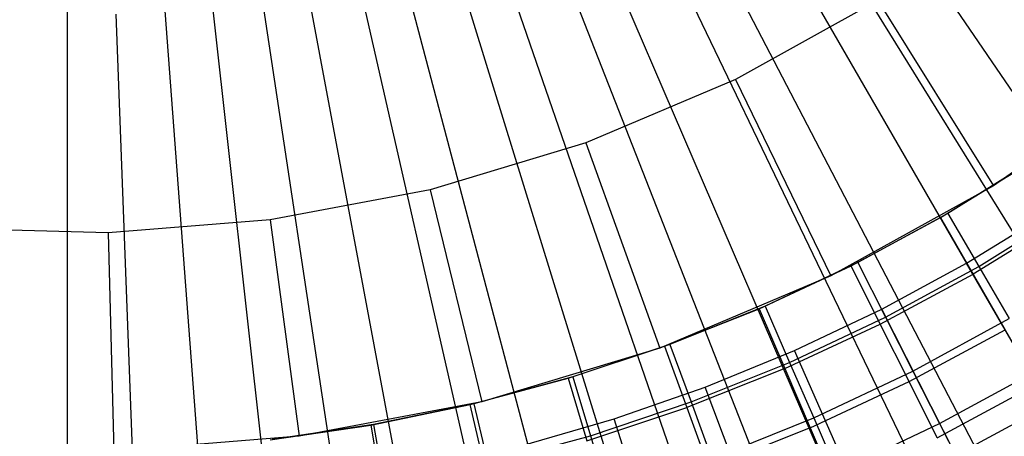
# Model space of a CAD drawing. Extents: x 0.1 to 20.1, y -10 to 10.
# Tile 22 of 127: x 10.067 to 10.744, y -1.189 to -0.903. Entities that reach past the tile are written whole.
import ezdxf

# ---------------------------------------------------------------- set-up
doc = ezdxf.new("R2010")
doc.units = 0
doc.header["$LTSCALE"] = 2.54
doc.layers.get('0').update_dxf_attribs({"linetype": 'CONTINUOUS'})

# ---------------------------------------------------------------- blocks, each defined once
blk = doc.blocks.new('DROPS_COLOR_E_STL')
at = {"color": 0}
for p, q in [((15.67818, -8.1817, 1.7), (10.58353, -0.70921, 14.61615)), ((15.67818, -8.1817, 1.7), (10.58353, -0.70921, 14.61615)), ((15.05117, -8.57568, 1.7), (10.52918, -0.74336, 14.61615)), ((15.05117, -8.57568, 1.7), (10.52918, -0.74336, 14.61615)), ((10.57379, -0.7652, 14.69615), (15.36432, -8.50217, 1.7)), ((10.57379, -0.7652, 14.69615), (15.36432, -8.50217, 1.7)), ((14.39646, -8.9217, 1.7), (10.47243, -0.77335, 14.61615)), ((14.39646, -8.9217, 1.7), (10.47243, -0.77335, 14.61615)), ((10.51598, -0.7981, 14.69615), (14.72204, -8.86774, 1.7)), ((10.51598, -0.7981, 14.69615), (14.72204, -8.86774, 1.7)), ((13.71773, -9.21783, 1.7), (10.41359, -0.79902, 14.61615)), ((13.71773, -9.21783, 1.7), (10.41359, -0.79902, 14.61615)), ((13.01877, -9.4624, 1.7), (10.353, -0.82022, 14.61615)), ((13.01877, -9.4624, 1.7), (10.353, -0.82022, 14.61615)), ((10.45591, -0.82664, 14.69615), (14.05451, -9.18487, 1.7)), ((10.45591, -0.82664, 14.69615), (14.05451, -9.18487, 1.7)), ((12.30348, -9.65407, 1.7), (10.291, -0.83683, 14.61615)), ((12.30348, -9.65407, 1.7), (10.291, -0.83683, 14.61615)), ((11.57587, -9.79174, 1.7), (10.22793, -0.84877, 14.61615)), ((11.57587, -9.79174, 1.7), (10.22793, -0.84877, 14.61615)), ((10.39388, -0.85067, 14.69615), (13.36539, -9.45184, 1.7)), ((10.39388, -0.85067, 14.69615), (13.36539, -9.45184, 1.7)), ((10.1, -9.90234, 1.7), (10.1, -0.85835, 14.61615)), ((10.1, -9.90234, 1.7), (10.1, -0.85835, 14.61615)), ((10.84, -9.87465, 1.7), (10.16414, -0.85595, 14.61615)), ((10.84, -9.87465, 1.7), (10.16414, -0.85595, 14.61615)), ((10.33026, -0.87005, 14.69615), (12.65843, -9.66718, 1.7)), ((10.33026, -0.87005, 14.69615), (12.65843, -9.66718, 1.7)), ((10.26537, -0.88468, 14.69615), (11.93749, -9.82973, 1.7)), ((10.26537, -0.88468, 14.69615), (11.93749, -9.82973, 1.7)), ((10.65694, -0.89012, 9.98366), (10.55917, -0.94428, 9.98366)), ((10.65694, -0.89012, 9.98366), (10.55917, -0.94428, 9.98366)), ((10.65694, -0.89012, 9.98366), (10.7365, -1.01728, 8.88366)), ((10.65694, -0.89012, 9.98366), (10.7365, -1.01728, 8.88366)), ((10.13326, -0.89939, 14.69615), (10.46951, -9.99317, 1.7)), ((10.13326, -0.89939, 14.69615), (10.46951, -9.99317, 1.7)), ((10.19959, -0.89447, 14.69615), (11.20653, -9.93859, 1.7)), ((10.19959, -0.89447, 14.69615), (11.20653, -9.93859, 1.7)), ((10.55917, -0.94428, 9.98366), (10.4562, -0.98774, 9.98366)), ((10.55917, -0.94428, 9.98366), (10.4562, -0.98774, 9.98366)), ((10.55917, -0.94428, 9.98366), (10.62477, -1.07917, 8.88366)), ((10.55917, -0.94428, 9.98366), (10.62477, -1.07917, 8.88366)), ((10.84103, -0.94386, 8.88366), (10.7365, -1.01728, 8.88366)), ((10.84103, -0.94386, 8.88366), (10.7365, -1.01728, 8.88366)), ((10.4562, -0.98774, 9.98366), (10.34919, -1.02, 9.98366)), ((10.4562, -0.98774, 9.98366), (10.34919, -1.02, 9.98366)), ((10.4562, -0.98774, 9.98366), (10.50709, -1.12884, 8.88366)), ((10.4562, -0.98774, 9.98366), (10.50709, -1.12884, 8.88366)), ((10.76485, -0.99899, 13.29872), (10.70508, -1.03628, 13.29872)), ((10.76485, -0.99899, 13.29872), (10.70508, -1.03628, 13.29872)), ((10.7, -1.03923, 13.34871), (10.75941, -1.00259, 13.34871)), ((10.7, -1.03923, 13.34871), (10.75941, -1.00259, 13.34871)), ((10.34919, -1.02, 9.98366), (10.23936, -1.04071, 9.98366)), ((10.34919, -1.02, 9.98366), (10.23936, -1.04071, 9.98366)), ((10.34919, -1.02, 9.98366), (10.38479, -1.16572, 8.88366)), ((10.34919, -1.02, 9.98366), (10.38479, -1.16572, 8.88366)), ((10.7365, -1.01728, 8.88366), (10.62477, -1.07917, 8.88366)), ((10.7365, -1.01728, 8.88366), (10.62477, -1.07917, 8.88366)), ((10.72635, -1.07271, 13.29616), (10.78823, -1.03411, 13.29616)), ((10.72635, -1.07271, 13.29616), (10.78823, -1.03411, 13.29616)), ((10.23936, -1.04071, 9.98366), (10.12795, -1.04963, 9.98366)), ((10.23936, -1.04071, 9.98366), (10.12795, -1.04963, 9.98366)), ((10.23936, -1.04071, 9.98366), (10.25927, -1.18938, 8.88366)), ((10.23936, -1.04071, 9.98366), (10.25927, -1.18938, 8.88366)), ((10.63856, -1.07236, 13.34871), (10.7, -1.03923, 13.34871)), ((10.63856, -1.07236, 13.34871), (10.7, -1.03923, 13.34871)), ((10.70508, -1.03628, 13.29872), (10.64322, -1.07001, 13.29872)), ((10.70508, -1.03628, 13.29872), (10.64322, -1.07001, 13.29872)), ((10.7, -1.03923, 13.34871), (10.72239, -1.07802, 13.3462)), ((10.7, -1.03923, 13.34871), (10.72239, -1.07802, 13.3462)), ((10.70508, -1.03628, 13.29872), (10.72635, -1.07271, 13.29616)), ((10.70508, -1.03628, 13.29872), (10.72635, -1.07271, 13.29616)), ((10.718, -1.07041, 8.88366), (10.77456, -1.03569, 8.88366)), ((10.718, -1.07041, 8.88366), (10.77456, -1.03569, 8.88366)), ((10.78402, -1.04, 13.3462), (10.72239, -1.07802, 13.3462)), ((10.78402, -1.04, 13.3462), (10.72239, -1.07802, 13.3462)), ((10.12795, -1.04963, 9.98366), (10.01622, -1.04665, 9.98366)), ((10.12795, -1.04963, 9.98366), (10.01622, -1.04665, 9.98366)), ((10.12795, -1.04963, 9.98366), (10.13194, -1.19957, 8.88366)), ((10.12795, -1.04963, 9.98366), (10.13194, -1.19957, 8.88366)), ((10.5753, -1.10186, 13.34871), (10.63856, -1.07236, 13.34871)), ((10.5753, -1.10186, 13.34871), (10.63856, -1.07236, 13.34871)), ((10.64322, -1.07001, 13.29872), (10.57949, -1.10004, 13.29872)), ((10.64322, -1.07001, 13.29872), (10.57949, -1.10004, 13.29872)), ((10.65866, -1.11238, 13.3462), (10.63856, -1.07236, 13.34871)), ((10.65866, -1.11238, 13.3462), (10.63856, -1.07236, 13.34871)), ((10.64322, -1.07001, 13.29872), (10.66232, -1.10762, 13.29616)), ((10.64322, -1.07001, 13.29872), (10.66232, -1.10762, 13.29616)), ((10.65965, -1.10204, 8.88366), (10.718, -1.07041, 8.88366)), ((10.65965, -1.10204, 8.88366), (10.718, -1.07041, 8.88366)), ((10.66232, -1.10762, 13.29616), (10.72635, -1.07271, 13.29616)), ((10.66232, -1.10762, 13.29616), (10.72635, -1.07271, 13.29616)), ((10.77429, -1.1679, 8.79935), (10.718, -1.07041, 8.88366)), ((10.77429, -1.1679, 8.79935), (10.718, -1.07041, 8.88366)), ((10.72635, -1.07271, 13.29616), (10.74731, -1.10861, 13.28854)), ((10.72635, -1.07271, 13.29616), (10.74731, -1.10861, 13.28854)), ((10.62477, -1.07917, 8.88366), (10.50709, -1.12884, 8.88366)), ((10.62477, -1.07917, 8.88366), (10.50709, -1.12884, 8.88366)), ((10.65866, -1.11238, 13.3462), (10.72239, -1.07802, 13.3462)), ((10.65866, -1.11238, 13.3462), (10.72239, -1.07802, 13.3462)), ((10.72239, -1.07802, 13.3462), (10.7445, -1.11631, 13.33869)), ((10.72239, -1.07802, 13.3462), (10.7445, -1.11631, 13.33869)), ((10.51042, -1.12763, 13.34871), (10.5753, -1.10186, 13.34871)), ((10.51042, -1.12763, 13.34871), (10.5753, -1.10186, 13.34871)), ((10.57949, -1.10004, 13.29872), (10.5141, -1.12629, 13.29872)), ((10.57949, -1.10004, 13.29872), (10.5141, -1.12629, 13.29872)), ((10.5753, -1.10186, 13.34871), (10.59303, -1.14298, 13.3462)), ((10.5753, -1.10186, 13.34871), (10.59303, -1.14298, 13.3462)), ((10.57949, -1.10004, 13.29872), (10.59634, -1.13872, 13.29616)), ((10.57949, -1.10004, 13.29872), (10.59634, -1.13872, 13.29616)), ((10.59969, -1.13049, 8.88366), (10.65965, -1.10204, 8.88366)), ((10.59969, -1.13049, 8.88366), (10.65965, -1.10204, 8.88366)), ((10.71062, -1.20241, 8.79935), (10.65965, -1.10204, 8.88366)), ((10.71062, -1.20241, 8.79935), (10.65965, -1.10204, 8.88366)), ((10.59634, -1.13872, 13.29616), (10.66232, -1.10762, 13.29616)), ((10.59634, -1.13872, 13.29616), (10.66232, -1.10762, 13.29616)), ((10.66232, -1.10762, 13.29616), (10.68113, -1.14469, 13.28854)), ((10.66232, -1.10762, 13.29616), (10.68113, -1.14469, 13.28854)), ((10.68113, -1.14469, 13.28854), (10.74731, -1.10861, 13.28854)), ((10.68113, -1.14469, 13.28854), (10.74731, -1.10861, 13.28854)), ((10.59303, -1.14298, 13.3462), (10.65866, -1.11238, 13.3462)), ((10.59303, -1.14298, 13.3462), (10.65866, -1.11238, 13.3462)), ((10.67851, -1.1519, 13.33869), (10.65866, -1.11238, 13.3462)), ((10.67851, -1.1519, 13.33869), (10.65866, -1.11238, 13.3462)), ((10.67851, -1.1519, 13.33869), (10.7445, -1.11631, 13.33869)), ((10.67851, -1.1519, 13.33869), (10.7445, -1.11631, 13.33869)), ((10.50709, -1.12884, 8.88366), (10.38479, -1.16572, 8.88366)), ((10.50709, -1.12884, 8.88366), (10.38479, -1.16572, 8.88366)), ((10.44416, -1.14959, 13.34871), (10.51042, -1.12763, 13.34871)), ((10.44416, -1.14959, 13.34871), (10.51042, -1.12763, 13.34871)), ((10.5141, -1.12629, 13.29872), (10.44729, -1.14865, 13.29872)), ((10.5141, -1.12629, 13.29872), (10.44729, -1.14865, 13.29872)), ((10.51042, -1.12763, 13.34871), (10.52574, -1.16972, 13.3462)), ((10.51042, -1.12763, 13.34871), (10.52574, -1.16972, 13.3462)), ((10.5141, -1.12629, 13.29872), (10.52866, -1.16588, 13.29616)), ((10.5141, -1.12629, 13.29872), (10.52866, -1.16588, 13.29616)), ((10.53829, -1.15568, 8.88366), (10.59969, -1.13049, 8.88366)), ((10.53829, -1.15568, 8.88366), (10.59969, -1.13049, 8.88366)), ((10.6452, -1.23345, 8.79935), (10.59969, -1.13049, 8.88366)), ((10.6452, -1.23345, 8.79935), (10.59969, -1.13049, 8.88366)), ((10.59303, -1.14298, 13.3462), (10.52574, -1.16972, 13.3462)), ((10.59303, -1.14298, 13.3462), (10.52574, -1.16972, 13.3462)), ((10.52866, -1.16588, 13.29616), (10.59634, -1.13872, 13.29616)), ((10.52866, -1.16588, 13.29616), (10.59634, -1.13872, 13.29616)), ((10.59303, -1.14298, 13.3462), (10.61055, -1.18359, 13.33869)), ((10.59303, -1.14298, 13.3462), (10.61055, -1.18359, 13.33869)), ((10.59634, -1.13872, 13.29616), (10.61295, -1.17683, 13.28854)), ((10.59634, -1.13872, 13.29616), (10.61295, -1.17683, 13.28854)), ((10.6994, -1.18067, 13.27597), (10.76766, -1.14346, 13.27597)), ((10.6994, -1.18067, 13.27597), (10.76766, -1.14346, 13.27597)), ((10.37674, -1.16765, 13.34871), (10.44416, -1.14959, 13.34871)), ((10.37674, -1.16765, 13.34871), (10.44416, -1.14959, 13.34871)), ((10.44729, -1.14865, 13.29872), (10.37928, -1.16705, 13.29872)), ((10.44729, -1.14865, 13.29872), (10.37928, -1.16705, 13.29872)), ((10.44416, -1.14959, 13.34871), (10.45701, -1.19249, 13.3462)), ((10.44416, -1.14959, 13.34871), (10.45701, -1.19249, 13.3462)), ((10.44729, -1.14865, 13.29872), (10.4595, -1.18903, 13.29616)), ((10.44729, -1.14865, 13.29872), (10.4595, -1.18903, 13.29616)), ((10.61295, -1.17683, 13.28854), (10.68113, -1.14469, 13.28854)), ((10.61295, -1.17683, 13.28854), (10.68113, -1.14469, 13.28854)), ((10.68113, -1.14469, 13.28854), (10.6994, -1.18067, 13.27597)), ((10.68113, -1.14469, 13.28854), (10.6994, -1.18067, 13.27597)), ((10.47563, -1.17754, 8.88366), (10.53829, -1.15568, 8.88366)), ((10.47563, -1.17754, 8.88366), (10.53829, -1.15568, 8.88366)), ((10.57821, -1.26094, 8.79935), (10.53829, -1.15568, 8.88366)), ((10.57821, -1.26094, 8.79935), (10.53829, -1.15568, 8.88366)), ((10.61055, -1.18359, 13.33869), (10.67851, -1.1519, 13.33869)), ((10.61055, -1.18359, 13.33869), (10.67851, -1.1519, 13.33869)), ((10.69785, -1.19042, 13.32627), (10.67851, -1.1519, 13.33869)), ((10.69785, -1.19042, 13.32627), (10.67851, -1.1519, 13.33869)), ((10.69785, -1.19042, 13.32627), (10.76606, -1.15364, 13.32627)), ((10.69785, -1.19042, 13.32627), (10.76606, -1.15364, 13.32627)), ((10.38479, -1.16572, 8.88366), (10.25927, -1.18938, 8.88366)), ((10.38479, -1.16572, 8.88366), (10.25927, -1.18938, 8.88366)), ((10.30838, -1.18177, 13.34871), (10.37674, -1.16765, 13.34871)), ((10.30838, -1.18177, 13.34871), (10.37674, -1.16765, 13.34871)), ((10.37928, -1.16705, 13.29872), (10.31031, -1.18143, 13.29872)), ((10.37928, -1.16705, 13.29872), (10.31031, -1.18143, 13.29872)), ((10.38707, -1.21123, 13.3462), (10.37674, -1.16765, 13.34871)), ((10.38707, -1.21123, 13.3462), (10.37674, -1.16765, 13.34871)), ((10.37928, -1.16705, 13.29872), (10.3891, -1.20808, 13.29616)), ((10.37928, -1.16705, 13.29872), (10.3891, -1.20808, 13.29616)), ((10.45701, -1.19249, 13.3462), (10.52574, -1.16972, 13.3462)), ((10.45701, -1.19249, 13.3462), (10.52574, -1.16972, 13.3462)), ((10.4595, -1.18903, 13.29616), (10.52866, -1.16588, 13.29616)), ((10.4595, -1.18903, 13.29616), (10.52866, -1.16588, 13.29616)), ((10.52574, -1.16972, 13.3462), (10.54087, -1.21127, 13.33869)), ((10.52574, -1.16972, 13.3462), (10.54087, -1.21127, 13.33869)), ((10.52866, -1.16588, 13.29616), (10.543, -1.2049, 13.28854)), ((10.52866, -1.16588, 13.29616), (10.543, -1.2049, 13.28854)), ((10.71062, -1.20241, 8.79935), (10.77429, -1.1679, 8.79935)), ((10.71062, -1.20241, 8.79935), (10.77429, -1.1679, 8.79935)), ((10.41188, -1.196, 8.88366), (10.47563, -1.17754, 8.88366)), ((10.41188, -1.196, 8.88366), (10.47563, -1.17754, 8.88366)), ((10.50984, -1.28479, 8.79935), (10.47563, -1.17754, 8.88366)), ((10.50984, -1.28479, 8.79935), (10.47563, -1.17754, 8.88366)), ((10.543, -1.2049, 13.28854), (10.61295, -1.17683, 13.28854)), ((10.543, -1.2049, 13.28854), (10.61295, -1.17683, 13.28854)), ((10.61295, -1.17683, 13.28854), (10.62908, -1.21382, 13.27597)), ((10.61295, -1.17683, 13.28854), (10.62908, -1.21382, 13.27597)), ((10.23931, -1.19189, 13.34871), (10.30838, -1.18177, 13.34871)), ((10.23931, -1.19189, 13.34871), (10.30838, -1.18177, 13.34871)), ((10.31031, -1.18143, 13.29872), (10.24061, -1.19173, 13.29872)), ((10.31031, -1.18143, 13.29872), (10.24061, -1.19173, 13.29872)), ((10.30838, -1.18177, 13.34871), (10.31615, -1.22587, 13.3462)), ((10.30838, -1.18177, 13.34871), (10.31615, -1.22587, 13.3462)), ((10.31031, -1.18143, 13.29872), (10.3177, -1.22296, 13.29616)), ((10.31031, -1.18143, 13.29872), (10.3177, -1.22296, 13.29616)), ((10.61055, -1.18359, 13.33869), (10.54087, -1.21127, 13.33869)), ((10.61055, -1.18359, 13.33869), (10.54087, -1.21127, 13.33869)), ((10.61055, -1.18359, 13.33869), (10.62762, -1.22317, 13.32627)), ((10.61055, -1.18359, 13.33869), (10.62762, -1.22317, 13.32627)), ((10.62908, -1.21382, 13.27597), (10.6994, -1.18067, 13.27597)), ((10.62908, -1.21382, 13.27597), (10.6994, -1.18067, 13.27597)), ((10.6994, -1.18067, 13.27597), (10.71685, -1.21504, 13.25862)), ((10.6994, -1.18067, 13.27597), (10.71685, -1.21504, 13.25862)), ((10.25927, -1.18938, 8.88366), (10.13194, -1.19957, 8.88366)), ((10.25927, -1.18938, 8.88366), (10.13194, -1.19957, 8.88366)), ((10.3891, -1.20808, 13.29616), (10.4595, -1.18903, 13.29616)), ((10.3891, -1.20808, 13.29616), (10.4595, -1.18903, 13.29616)), ((10.4595, -1.18903, 13.29616), (10.47153, -1.22882, 13.28854)), ((10.4595, -1.18903, 13.29616), (10.47153, -1.22882, 13.28854))]:
    blk.add_line(p, q, dxfattribs=at)

msp = doc.modelspace()

# ---------------------------------------------------------------- block references
at = {"color": 0}
msp.add_blockref('DROPS_COLOR_E_STL', (0, 0), dxfattribs=at)

doc.saveas('drawing.dxf')
